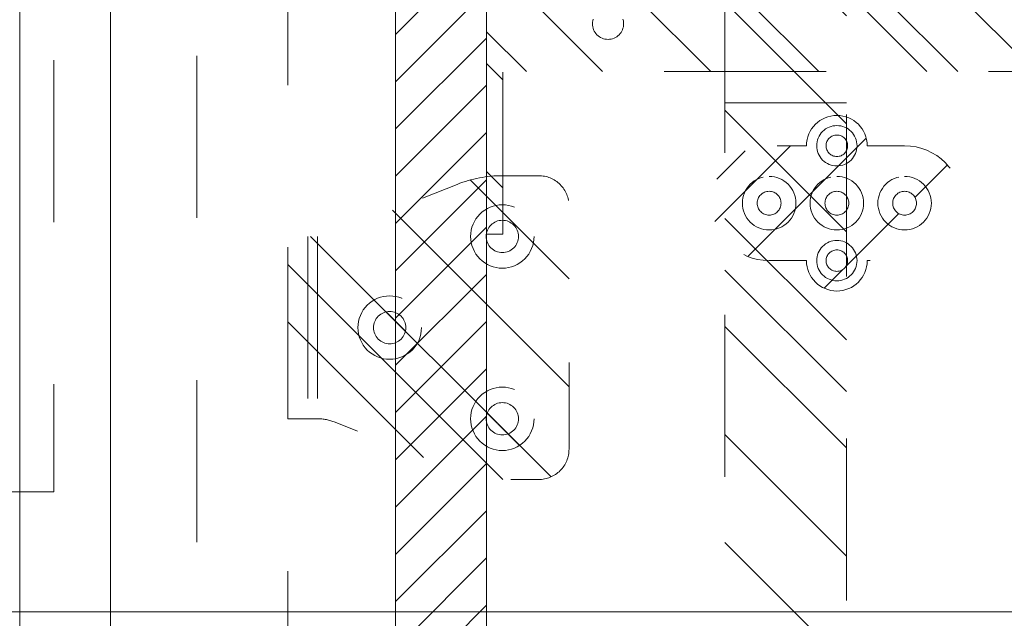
# Model space of a CAD drawing. Header units: inches. Extents: x -467 to -292, y -214 to 28.
# Tile 32 of 81: x -394 to -386, y 13 to 18. Entities that reach past the tile are written whole.
import ezdxf

# ---------------------------------------------------------------- set-up
doc = ezdxf.new("R2010")
doc.units = ezdxf.units.IN
doc.header["$LTSCALE"] = 32
doc.header["$MEASUREMENT"] = 0
doc.linetypes.add('Dash Style-1', pattern=[0.083328, 0.041656, -0.041672])
for name, color, linetype, lineweight in [('DashLine', 7, 'Dash Style-1', 13), ('DashLineFill', 7, 'Dash Style-1', 13), ('Drawing', 7, 'Continuous', 18), ('Metal-DeskStructure', 7, 'Continuous', 13), ('None', 7, 'Continuous', 18), ('SolidLine', 7, 'Continuous', 15), ('Wood_1-H', 7, 'Continuous', 13)]:
    doc.layers.add(name, color=color, linetype=linetype, lineweight=lineweight)
doc.layers.add('Electrical', color=1, linetype='Dash Style-1', lineweight=15, true_color=0xff0000)
pattern_1 = [(45, (0, 0), (-1.61302, 1.93572), []), (45, (-1.0608, 1.0608), (-0.472346, 0.416761), [])]

# ---------------------------------------------------------------- blocks, each defined once
blk = doc.blocks.new('Group-25')
at = {"layer": 'DashLine', "flags": 128}
blk.add_lwpolyline([(47.5177, -13.7677), (48.2657, -13.7677), (48.2657, -24.5709), (47.5177, -24.5709)], close=True, dxfattribs=at)
at = {"layer": 'SolidLine', "flags": 128}
blk.add_lwpolyline([(12, -12.252), (119.9528, -12.252), (119.9528, -25.5591), (12, -25.5591)], close=True, dxfattribs=at)
blk = doc.blocks.new('Group-26')
at = {"layer": 'None'}
blk.add_blockref('Group-25', (0, 0), dxfattribs=at)
blk = doc.blocks.new('SL Overhead (2D)')
at = {"layer": 'None'}
blk.add_blockref('Group-26', (0, 0), dxfattribs=at)
at = {"layer": 'Drawing', "color": 0, "flags": 1}
for tag in ['Tag', 'Catalog', 'Option1', 'Option2', 'Option3', 'Option4', 'Option5', 'Option6', 'Option7', 'Option8', 'Option9', 'Option10', 'Option11', 'Option12', 'Custom', 'FinishGroup', 'Discount', 'Item2', 'Item3', 'Item6', 'Item8', 'Item9', 'Item10', 'Item12', 'Item13', 'Item16', 'Item18', 'Item19', 'Item20', 'Item21', 'Item22', 'Item23', 'Item24', 'Item25', 'Item1', 'Item4', 'Item5', 'Item7', 'Item11', 'Item14', 'Item15', 'Item17']:
    blk.add_attdef(tag, (-82.6696, -130.5265), '', height=0.00709, dxfattribs=at)
blk = doc.blocks.new('1BPJHN-ShroudBracket (2D)')
at = {"layer": 'DashLineFill', "linetype": 'Continuous', "lineweight": 13}
h = blk.add_hatch(dxfattribs=at)
h.set_pattern_fill('Steel', color=253, style=0, pattern_type=2)
h.set_pattern_definition(pattern_1)
edge = h.paths.add_edge_path()
edge.add_line((0.5571, 0.4724), (0.25, 0.4724))
edge.add_arc((0, 0.4724), 0.25, 0, 180)
edge.add_line((-0.25, 0.4724), (-0.5571, 0.4724))
edge.add_arc((-0.5571, 0), 0.4724, 90, 270)
edge.add_line((-0.5571, -0.4724), (-0.25, -0.4724))
edge.add_arc((0, -0.4724), 0.25, 180, 360)
edge.add_line((0.25, -0.4724), (0.5571, -0.4724))
edge.add_arc((0.5571, 0), 0.4724, 270, 450)
edge.add_line((0.5571, 0.4724), (0.5571, 0.4724))
edge = h.paths.add_edge_path()
edge.add_arc((0, 0), 0.0979, 180, 360)
edge.add_arc((0, 0), 0.0979, 0, 180)
edge.add_line((-0.098, 0), (-0.098, 0))
edge = h.paths.add_edge_path()
edge.add_arc((0, 0.4724), 0.0885, 180, 360)
edge.add_arc((0, 0.4724), 0.0885, 0, 180)
edge.add_line((-0.0885, 0.4724), (-0.0885, 0.4724))
edge = h.paths.add_edge_path()
edge.add_arc((-0.5571, 0), 0.098, 180, 360)
edge.add_arc((-0.5571, 0), 0.098, 0, 180)
edge.add_line((-0.655, 0), (-0.655, 0))
edge = h.paths.add_edge_path()
edge.add_arc((0.5571, 0), 0.098, 180, 360)
edge.add_arc((0.5571, 0), 0.098, 0, 180)
edge.add_line((0.4591, 0), (0.4591, 0))
edge = h.paths.add_edge_path()
edge.add_arc((0, -0.4724), 0.0885, 180, 360)
edge.add_arc((0, -0.4724), 0.0885, 0, 180)
edge.add_line((-0.0885, -0.4724), (-0.0885, -0.4724))
at = {"layer": 'DashLine', "flags": 128}
for points in [[(0, 0.6384), (0.0163, 0.6376), (0.0324, 0.6353), (0.0482, 0.6313), (0.0635, 0.6258), (0.0783, 0.6188), (0.0922, 0.6105), (0.1053, 0.6008), (0.1174, 0.5898), (0.1283, 0.5778), (0.138, 0.5647), (0.1464, 0.5507), (0.1534, 0.536), (0.1589, 0.5206), (0.1628, 0.5048), (0.1652, 0.4887), (0.166, 0.4724), (0.1652, 0.4562), (0.1628, 0.4401), (0.1589, 0.4243), (0.1534, 0.4089), (0.1464, 0.3942), (0.138, 0.3802), (0.1283, 0.3671), (0.1174, 0.3551), (0.1053, 0.3441), (0.0922, 0.3344), (0.0783, 0.326), (0.0635, 0.3191), (0.0482, 0.3136), (0.0324, 0.3096), (0.0163, 0.3072), (0, 0.3064), (-0.0163, 0.3072), (-0.0324, 0.3096), (-0.0482, 0.3136), (-0.0635, 0.3191), (-0.0783, 0.326), (-0.0922, 0.3344), (-0.1053, 0.3441), (-0.1174, 0.3551), (-0.1283, 0.3671), (-0.138, 0.3802), (-0.1464, 0.3942), (-0.1534, 0.4089), (-0.1589, 0.4243), (-0.1628, 0.4401), (-0.1652, 0.4562), (-0.166, 0.4724), (-0.1652, 0.4887), (-0.1628, 0.5048), (-0.1589, 0.5206), (-0.1534, 0.536), (-0.1464, 0.5507), (-0.138, 0.5647), (-0.1283, 0.5778), (-0.1174, 0.5898), (-0.1053, 0.6008), (-0.0922, 0.6105), (-0.0783, 0.6188), (-0.0635, 0.6258), (-0.0482, 0.6313), (-0.0324, 0.6353), (-0.0163, 0.6376)], [(-0.5571, 0.22), (-0.5355, 0.2189), (-0.5142, 0.2158), (-0.4932, 0.2105), (-0.4729, 0.2033), (-0.4534, 0.194), (-0.4349, 0.1829), (-0.4175, 0.1701), (-0.4015, 0.1556), (-0.387, 0.1396), (-0.3742, 0.1222), (-0.3631, 0.1037), (-0.3538, 0.0842), (-0.3466, 0.0639), (-0.3413, 0.0429), (-0.3381, 0.0216), (-0.3371, 0), (-0.3381, -0.0216), (-0.3413, -0.0429), (-0.3466, -0.0639), (-0.3538, -0.0842), (-0.3631, -0.1037), (-0.3742, -0.1222), (-0.387, -0.1396), (-0.4015, -0.1556), (-0.4175, -0.1701), (-0.4349, -0.1829), (-0.4534, -0.194), (-0.4729, -0.2033), (-0.4932, -0.2105), (-0.5142, -0.2158), (-0.5355, -0.2189), (-0.5571, -0.22), (-0.5787, -0.2189), (-0.6, -0.2158), (-0.6209, -0.2105), (-0.6413, -0.2033), (-0.6608, -0.194), (-0.6793, -0.1829), (-0.6967, -0.1701), (-0.7127, -0.1556), (-0.7271, -0.1396), (-0.74, -0.1222), (-0.7511, -0.1037), (-0.7603, -0.0842), (-0.7676, -0.0639), (-0.7729, -0.0429), (-0.776, -0.0216), (-0.7771, 0), (-0.776, 0.0216), (-0.7729, 0.0429), (-0.7676, 0.0639), (-0.7603, 0.0842), (-0.7511, 0.1037), (-0.74, 0.1222), (-0.7271, 0.1396), (-0.7127, 0.1556), (-0.6967, 0.1701), (-0.6793, 0.1829), (-0.6608, 0.194), (-0.6413, 0.2033), (-0.6209, 0.2105), (-0.6, 0.2158), (-0.5787, 0.2189)], [(0, 0.22), (0.0216, 0.2189), (0.0429, 0.2158), (0.0639, 0.2105), (0.0842, 0.2033), (0.1037, 0.194), (0.1222, 0.1829), (0.1396, 0.1701), (0.1556, 0.1556), (0.1701, 0.1396), (0.1829, 0.1222), (0.194, 0.1037), (0.2033, 0.0842), (0.2105, 0.0639), (0.2158, 0.0429), (0.2189, 0.0216), (0.22, 0), (0.2189, -0.0216), (0.2158, -0.0429), (0.2105, -0.0639), (0.2033, -0.0842), (0.194, -0.1037), (0.1829, -0.1222), (0.1701, -0.1396), (0.1556, -0.1556), (0.1396, -0.1701), (0.1222, -0.1829), (0.1037, -0.194), (0.0842, -0.2033), (0.0639, -0.2105), (0.0429, -0.2158), (0.0216, -0.2189), (0, -0.22), (-0.0216, -0.2189), (-0.0429, -0.2158), (-0.0639, -0.2105), (-0.0842, -0.2033), (-0.1037, -0.194), (-0.1222, -0.1829), (-0.1396, -0.1701), (-0.1556, -0.1556), (-0.1701, -0.1396), (-0.1829, -0.1222), (-0.194, -0.1037), (-0.2033, -0.0842), (-0.2105, -0.0639), (-0.2158, -0.0429), (-0.2189, -0.0216), (-0.22, 0), (-0.2189, 0.0216), (-0.2158, 0.0429), (-0.2105, 0.0639), (-0.2033, 0.0842), (-0.194, 0.1037), (-0.1829, 0.1222), (-0.1701, 0.1396), (-0.1556, 0.1556), (-0.1396, 0.1701), (-0.1222, 0.1829), (-0.1037, 0.194), (-0.0842, 0.2033), (-0.0639, 0.2105), (-0.0429, 0.2158), (-0.0216, 0.2189)], [(0.5571, 0.22), (0.5787, 0.2189), (0.6, 0.2158), (0.6209, 0.2105), (0.6413, 0.2033), (0.6608, 0.194), (0.6793, 0.1829), (0.6967, 0.1701), (0.7127, 0.1556), (0.7271, 0.1396), (0.74, 0.1222), (0.7511, 0.1037), (0.7603, 0.0842), (0.7676, 0.0639), (0.7729, 0.0429), (0.776, 0.0216), (0.7771, 0), (0.776, -0.0216), (0.7729, -0.0429), (0.7676, -0.0639), (0.7603, -0.0842), (0.7511, -0.1037), (0.74, -0.1222), (0.7271, -0.1396), (0.7127, -0.1556), (0.6967, -0.1701), (0.6793, -0.1829), (0.6608, -0.194), (0.6413, -0.2033), (0.6209, -0.2105), (0.6, -0.2158), (0.5787, -0.2189), (0.5571, -0.22), (0.5355, -0.2189), (0.5142, -0.2158), (0.4932, -0.2105), (0.4729, -0.2033), (0.4534, -0.194), (0.4349, -0.1829), (0.4175, -0.1701), (0.4015, -0.1556), (0.387, -0.1396), (0.3742, -0.1222), (0.3631, -0.1037), (0.3538, -0.0842), (0.3466, -0.0639), (0.3413, -0.0429), (0.3381, -0.0216), (0.3371, 0), (0.3381, 0.0216), (0.3413, 0.0429), (0.3466, 0.0639), (0.3538, 0.0842), (0.3631, 0.1037), (0.3742, 0.1222), (0.387, 0.1396), (0.4015, 0.1556), (0.4175, 0.1701), (0.4349, 0.1829), (0.4534, 0.194), (0.4729, 0.2033), (0.4932, 0.2105), (0.5142, 0.2158), (0.5355, 0.2189)], [(0.5571, 0.0979), (0.5667, 0.0975), (0.5762, 0.0961), (0.5855, 0.0937), (0.5946, 0.0905), (0.6033, 0.0864), (0.6115, 0.0814), (0.6192, 0.0757), (0.6263, 0.0693), (0.6328, 0.0621), (0.6385, 0.0544), (0.6435, 0.0462), (0.6476, 0.0375), (0.6508, 0.0284), (0.6532, 0.0191), (0.6546, 0.0096), (0.655, 0), (0.6546, -0.0096), (0.6532, -0.0191), (0.6508, -0.0284), (0.6476, -0.0375), (0.6435, -0.0462), (0.6385, -0.0544), (0.6328, -0.0621), (0.6263, -0.0693), (0.6192, -0.0757), (0.6115, -0.0814), (0.6033, -0.0864), (0.5946, -0.0905), (0.5855, -0.0937), (0.5762, -0.0961), (0.5667, -0.0975), (0.5571, -0.098), (0.5475, -0.0975), (0.538, -0.0961), (0.5287, -0.0937), (0.5196, -0.0905), (0.5109, -0.0864), (0.5027, -0.0814), (0.4949, -0.0757), (0.4878, -0.0693), (0.4814, -0.0621), (0.4756, -0.0544), (0.4707, -0.0462), (0.4666, -0.0375), (0.4634, -0.0284), (0.461, -0.0191), (0.4596, -0.0096), (0.4591, 0), (0.4596, 0.0096), (0.461, 0.0191), (0.4634, 0.0284), (0.4666, 0.0375), (0.4707, 0.0462), (0.4756, 0.0544), (0.4814, 0.0621), (0.4878, 0.0693), (0.4949, 0.0757), (0.5027, 0.0814), (0.5109, 0.0864), (0.5196, 0.0905), (0.5287, 0.0937), (0.538, 0.0961), (0.5475, 0.0975)], [(0, -0.3064), (0.0163, -0.3072), (0.0324, -0.3096), (0.0482, -0.3136), (0.0635, -0.3191), (0.0783, -0.326), (0.0922, -0.3344), (0.1053, -0.3441), (0.1174, -0.3551), (0.1283, -0.3671), (0.138, -0.3802), (0.1464, -0.3942), (0.1534, -0.4089), (0.1589, -0.4243), (0.1628, -0.4401), (0.1652, -0.4562), (0.166, -0.4724), (0.1652, -0.4887), (0.1628, -0.5048), (0.1589, -0.5206), (0.1534, -0.536), (0.1464, -0.5507), (0.138, -0.5647), (0.1283, -0.5778), (0.1174, -0.5898), (0.1053, -0.6008), (0.0922, -0.6105), (0.0783, -0.6188), (0.0635, -0.6258), (0.0482, -0.6313), (0.0324, -0.6353), (0.0163, -0.6376), (0, -0.6384), (-0.0163, -0.6376), (-0.0324, -0.6353), (-0.0482, -0.6313), (-0.0635, -0.6258), (-0.0783, -0.6188), (-0.0922, -0.6105), (-0.1053, -0.6008), (-0.1174, -0.5898), (-0.1283, -0.5778), (-0.138, -0.5647), (-0.1464, -0.5507), (-0.1534, -0.536), (-0.1589, -0.5206), (-0.1628, -0.5048), (-0.1652, -0.4887), (-0.166, -0.4724), (-0.1652, -0.4562), (-0.1628, -0.4401), (-0.1589, -0.4243), (-0.1534, -0.4089), (-0.1464, -0.3942), (-0.138, -0.3802), (-0.1283, -0.3671), (-0.1174, -0.3551), (-0.1053, -0.3441), (-0.0922, -0.3344), (-0.0783, -0.326), (-0.0635, -0.3191), (-0.0482, -0.3136), (-0.0324, -0.3096), (-0.0163, -0.3072)]]:
    blk.add_lwpolyline(points, close=True, dxfattribs=at)
at = {"layer": 'DashLineFill', "flags": 128}
for points in [[(0.5571, 0.4724), (0.25, 0.4724, 1), (-0.25, 0.4724), (-0.5571, 0.4724, 1), (-0.5571, -0.4724), (-0.25, -0.4724, 1), (0.25, -0.4724), (0.5571, -0.4724, 1), (0.5571, 0.4724)], [(-0.0885, 0.4724, 1), (0.0885, 0.4724, 1), (-0.0885, 0.4724)], [(-0.655, 0, 1), (-0.4591, 0, 1), (-0.655, 0)], [(-0.098, 0, 1), (0.0979, 0, 1), (-0.098, 0)], [(0.4591, 0, 1), (0.655, 0, 1), (0.4591, 0)], [(-0.0885, -0.4724, 1), (0.0885, -0.4724, 1), (-0.0885, -0.4724)]]:
    blk.add_lwpolyline(points, format="xyb", close=True, dxfattribs=at)
blk = doc.blocks.new('Group-35')
at = {"layer": 'SolidLine', "color": 7}
blk.add_blockref('1BPJHN-ShroudBracket (2D)', (6.7205, -10.1969), dxfattribs=at)
blk = doc.blocks.new('1BRPX5-Util_Bkt_Sm-F (2D)')
at = {"layer": 'DashLineFill', "linetype": 'Continuous', "lineweight": 13}
h = blk.add_hatch(dxfattribs=at)
h.set_pattern_fill('Steel', color=253, style=0, pattern_type=2)
h.set_pattern_definition(pattern_1)
edge = h.paths.add_edge_path()
edge.add_line((-4.4685, 4.4134), (-3.1299, 4.4134))
edge.add_line((-3.1299, 4.4134), (-3.1299, -1.8543))
edge.add_line((-3.1299, -1.8543), (-4.4685, -1.8543))
edge.add_line((-4.4685, -1.8543), (-4.4685, -1.9882))
edge.add_line((-4.4685, -1.9882), (-2.4213, -1.9882))
edge.add_line((-2.4213, -1.9882), (-2.4213, -2.3661))
edge.add_arc((-2.3031, -2.3661), 0.1181, 180, 270)
edge.add_line((-2.3031, -2.4843), (2.3031, -2.4843))
edge.add_arc((2.3031, -2.3661), 0.1181, 270, 360)
edge.add_line((2.4213, -2.3661), (2.4213, -1.9882))
edge.add_line((2.4213, -1.9882), (4.4685, -1.9882))
edge.add_line((4.4685, -1.9882), (4.4685, -1.8543))
edge.add_line((4.4685, -1.8543), (3.1299, -1.8543))
edge.add_line((3.1299, -1.8543), (3.1299, 4.4134))
edge.add_line((3.1299, 4.4134), (4.4685, 4.4134))
edge.add_line((4.4685, 4.4134), (4.4685, 4.5472))
edge.add_line((4.4685, 4.5472), (2.4213, 4.5472))
edge.add_line((2.4213, 4.5472), (2.4213, 4.9252))
edge.add_arc((2.3031, 4.9252), 0.1181, 0, 90)
edge.add_line((2.3031, 5.0433), (-2.3031, 5.0433))
edge.add_arc((-2.3031, 4.9252), 0.1181, 90, 180)
edge.add_line((-2.4213, 4.9252), (-2.4213, 4.5472))
edge.add_line((-2.4213, 4.5472), (-4.4685, 4.5472))
edge.add_line((-4.4685, 4.5472), (-4.4685, 4.4134))
at = {"layer": 'DashLineFill', "flags": 128}
blk.add_lwpolyline([(-4.4685, 4.4134), (-3.1299, 4.4134), (-3.1299, -1.8543), (-4.4685, -1.8543), (-4.4685, -1.9882), (-2.4213, -1.9882), (-2.4213, -2.3661, 0.414214), (-2.3031, -2.4843), (2.3031, -2.4843, 0.414214), (2.4213, -2.3661), (2.4213, -1.9882), (4.4685, -1.9882), (4.4685, -1.8543), (3.1299, -1.8543), (3.1299, 4.4134), (4.4685, 4.4134), (4.4685, 4.5472), (2.4213, 4.5472), (2.4213, 4.9252, 0.414214), (2.3031, 5.0433), (-2.3031, 5.0433, 0.414214), (-2.4213, 4.9252), (-2.4213, 4.5472), (-4.4685, 4.5472)], format="xyb", close=True, dxfattribs=at)
at = {"layer": 'SolidLine', "flags": 128}
blk.add_lwpolyline([(-2.6989, 3.4243), (-2.7112, 3.4212), (-2.7236, 3.4194), (-2.7362, 3.4187), (-2.7488, 3.4194), (-2.7613, 3.4212), (-2.7735, 3.4243), (-2.7854, 3.4285), (-2.7968, 3.4339), (-2.8076, 3.4404), (-2.8177, 3.4479), (-2.8271, 3.4564), (-2.8356, 3.4657), (-2.8431, 3.4759), (-2.8495, 3.4867), (-2.8549, 3.4981), (-2.8592, 3.5099), (-2.8623, 3.5222), (-2.8641, 3.5346), (-2.8647, 3.5472), (-2.8641, 3.5598), (-2.8623, 3.5723), (-2.8592, 3.5845), (-2.8549, 3.5964), (-2.8495, 3.6078), (-2.8431, 3.6186), (-2.8356, 3.6288), (-2.8271, 3.6381), (-2.8177, 3.6466), (-2.8076, 3.6541), (-2.7968, 3.6606), (-2.7854, 3.666), (-2.7735, 3.6702), (-2.7613, 3.6733), (-2.7488, 3.6751), (-2.7362, 3.6757), (-2.7236, 3.6751), (-2.7112, 3.6733), (-2.6989, 3.6702)], dxfattribs=at)
blk = doc.blocks.new('Group-53')
at = {"layer": 'Electrical', "linetype": 'Continuous', "lineweight": 5, "true_color": 0xdd0000}
h = blk.add_hatch(dxfattribs=at)
h.set_pattern_fill('ElectricalHatch', color=12, style=0, pattern_type=2)
h.set_pattern_definition([(45, (0, 0), (-0.3333333, -0.722222), [])])
h.paths.add_polyline_path([(3.0906, -15.2165), (3.0906, -5.2756), (3.8386, -5.2756), (3.8386, -15.2165)])
at = {"layer": 'Electrical', "flags": 128}
blk.add_lwpolyline([(3.0906, -15.2165), (3.0906, -5.2756), (3.8386, -5.2756), (3.8386, -15.2165)], close=True, dxfattribs=at)
at = {"layer": 'SolidLine', "flags": 128}
for points in [[(0, -76.4961), (0, 0), (0.748, 0), (0.748, -75.748), (0, -76.4961)], [(3.0906, -75.748), (3.0906, -0.748), (3.8386, -0.748), (3.8386, -75.748)], [(3.8386, -75.748), (3.8386, -0.748), (11.2008, -0.748), (11.2008, -75.748)]]:
    blk.add_lwpolyline(points, close=True, dxfattribs=at)
at = {"layer": 'Wood_1-H', "color": 7, "rotation": 90}
blk.add_blockref('1BRPX5-Util_Bkt_Sm-F (2D)', (8.3858, -5.9843), dxfattribs=at)
blk = doc.blocks.new('1BRPT5-RightBeam (2D)')
at = {"layer": 'DashLineFill', "linetype": 'Continuous', "lineweight": 13}
h = blk.add_hatch(dxfattribs=at)
h.set_pattern_fill('Steel', color=253, style=0, pattern_type=2)
h.set_pattern_definition(pattern_1)
h.paths.add_polyline_path([(-1.8504, 0.5), (20.4724, 0.5), (20.4724, -0.5), (-1.8504, -0.5)])
at = {"layer": 'DashLineFill'}
blk.add_line((3.3858, 0.5), (3.3858, -0.5), dxfattribs=at)
at = {"layer": 'DashLineFill', "flags": 128}
blk.add_lwpolyline([(-1.8504, 0.5), (20.4724, 0.5), (20.4724, -0.5), (-1.8504, -0.5)], close=True, dxfattribs=at)
blk = doc.blocks.new('StructEnd-L3 (2D)')
at = {"layer": 'Metal-DeskStructure', "color": 7}
blk.add_blockref('1BRPT5-RightBeam (2D)', (0.0006, -2.0079), dxfattribs=at)
blk = doc.blocks.new('Group-86')
at = {"layer": 'DashLineFill', "linetype": 'Continuous', "lineweight": 13}
h = blk.add_hatch(dxfattribs=at)
h.set_pattern_fill('Steel', color=253, style=0, pattern_type=2)
h.set_pattern_definition(pattern_1)
h.paths.add_polyline_path([(0.75, 2.0255), (0.7756, 2.0243), (0.8009, 2.0205), (0.8257, 2.0143), (0.8499, 2.0056), (0.873, 1.9947), (0.895, 1.9815), (0.9155, 1.9663), (0.9345, 1.9491), (0.9517, 1.9301), (0.967, 1.9095), (0.9801, 1.8876), (0.9911, 1.8644), (0.9997, 1.8403), (1.0059, 1.8155), (1.0097, 1.7901), (1.0109, 1.7646), (1.0097, 1.739), (1.0059, 1.7137), (0.9997, 1.6888), (0.9911, 1.6647), (0.9801, 1.6416), (0.967, 1.6196), (0.9517, 1.599), (0.9345, 1.5801), (0.9155, 1.5629), (0.895, 1.5476), (0.873, 1.5344), (0.8499, 1.5235), (0.8257, 1.5149), (0.8009, 1.5086), (0.7756, 1.5049), (0.75, 1.5036), (0.7244, 1.5049), (0.6991, 1.5086), (0.6743, 1.5149), (0.6501, 1.5235), (0.627, 1.5344), (0.605, 1.5476), (0.5845, 1.5629), (0.5655, 1.5801), (0.5483, 1.599), (0.533, 1.6196), (0.5199, 1.6416), (0.5089, 1.6647), (0.5003, 1.6888), (0.4941, 1.7137), (0.4903, 1.739), (0.4891, 1.7646), (0.4903, 1.7901), (0.4941, 1.8155), (0.5003, 1.8403), (0.5089, 1.8644), (0.5199, 1.8876), (0.533, 1.9095), (0.5483, 1.9301), (0.5655, 1.9491), (0.5845, 1.9663), (0.605, 1.9815), (0.627, 1.9947), (0.6501, 2.0056), (0.6743, 2.0143), (0.6991, 2.0205), (0.7244, 2.0243)])
h = blk.add_hatch(dxfattribs=at)
h.set_pattern_fill('Steel', color=253, style=0, pattern_type=2)
h.set_pattern_definition(pattern_1)
h.paths.add_polyline_path([(0.75, 1.8974), (0.763, 1.8968), (0.7759, 1.8949), (0.7886, 1.8917), (0.8008, 1.8873), (0.8126, 1.8818), (0.8238, 1.875), (0.8343, 1.8673), (0.844, 1.8585), (0.8527, 1.8489), (0.8605, 1.8384), (0.8672, 1.8272), (0.8728, 1.8154), (0.8772, 1.8031), (0.8803, 1.7905), (0.8822, 1.7776), (0.8829, 1.7646), (0.8822, 1.7515), (0.8803, 1.7386), (0.8772, 1.726), (0.8728, 1.7137), (0.8672, 1.7019), (0.8605, 1.6907), (0.8527, 1.6803), (0.844, 1.6706), (0.8343, 1.6619), (0.8238, 1.6541), (0.8126, 1.6474), (0.8008, 1.6418), (0.7886, 1.6374), (0.7759, 1.6342), (0.763, 1.6323), (0.75, 1.6317), (0.737, 1.6323), (0.7241, 1.6342), (0.7114, 1.6374), (0.6992, 1.6418), (0.6874, 1.6474), (0.6762, 1.6541), (0.6657, 1.6619), (0.656, 1.6706), (0.6473, 1.6803), (0.6395, 1.6907), (0.6328, 1.7019), (0.6272, 1.7137), (0.6228, 1.726), (0.6197, 1.7386), (0.6178, 1.7515), (0.6171, 1.7646), (0.6178, 1.7776), (0.6197, 1.7905), (0.6228, 1.8031), (0.6272, 1.8154), (0.6328, 1.8272), (0.6395, 1.8384), (0.6473, 1.8489), (0.656, 1.8585), (0.6657, 1.8673), (0.6762, 1.875), (0.6874, 1.8818), (0.6992, 1.8873), (0.7114, 1.8917), (0.7241, 1.8949), (0.737, 1.8968)])
at = {"layer": 'DashLineFill', "flags": 128}
for points in [[(0.75, 2.0255), (0.7756, 2.0243), (0.8009, 2.0205), (0.8257, 2.0143), (0.8499, 2.0056), (0.873, 1.9947), (0.895, 1.9815), (0.9155, 1.9663), (0.9345, 1.9491), (0.9517, 1.9301), (0.967, 1.9095), (0.9801, 1.8876), (0.9911, 1.8644), (0.9997, 1.8403), (1.0059, 1.8155), (1.0097, 1.7901), (1.0109, 1.7646), (1.0097, 1.739), (1.0059, 1.7137), (0.9997, 1.6888), (0.9911, 1.6647), (0.9801, 1.6416), (0.967, 1.6196), (0.9517, 1.599), (0.9345, 1.5801), (0.9155, 1.5629), (0.895, 1.5476), (0.873, 1.5344), (0.8499, 1.5235), (0.8257, 1.5149), (0.8009, 1.5086), (0.7756, 1.5049), (0.75, 1.5036), (0.7244, 1.5049), (0.6991, 1.5086), (0.6743, 1.5149), (0.6501, 1.5235), (0.627, 1.5344), (0.605, 1.5476), (0.5845, 1.5629), (0.5655, 1.5801), (0.5483, 1.599), (0.533, 1.6196), (0.5199, 1.6416), (0.5089, 1.6647), (0.5003, 1.6888), (0.4941, 1.7137), (0.4903, 1.739), (0.4891, 1.7646), (0.4903, 1.7901), (0.4941, 1.8155), (0.5003, 1.8403), (0.5089, 1.8644), (0.5199, 1.8876), (0.533, 1.9095), (0.5483, 1.9301), (0.5655, 1.9491), (0.5845, 1.9663), (0.605, 1.9815), (0.627, 1.9947), (0.6501, 2.0056), (0.6743, 2.0143), (0.6991, 2.0205), (0.7244, 2.0243)], [(0.75, 1.8974), (0.763, 1.8968), (0.7759, 1.8949), (0.7886, 1.8917), (0.8008, 1.8873), (0.8126, 1.8818), (0.8238, 1.875), (0.8343, 1.8673), (0.844, 1.8585), (0.8527, 1.8489), (0.8605, 1.8384), (0.8672, 1.8272), (0.8728, 1.8154), (0.8772, 1.8031), (0.8803, 1.7905), (0.8822, 1.7776), (0.8829, 1.7646), (0.8822, 1.7515), (0.8803, 1.7386), (0.8772, 1.726), (0.8728, 1.7137), (0.8672, 1.7019), (0.8605, 1.6907), (0.8527, 1.6803), (0.844, 1.6706), (0.8343, 1.6619), (0.8238, 1.6541), (0.8126, 1.6474), (0.8008, 1.6418), (0.7886, 1.6374), (0.7759, 1.6342), (0.763, 1.6323), (0.75, 1.6317), (0.737, 1.6323), (0.7241, 1.6342), (0.7114, 1.6374), (0.6992, 1.6418), (0.6874, 1.6474), (0.6762, 1.6541), (0.6657, 1.6619), (0.656, 1.6706), (0.6473, 1.6803), (0.6395, 1.6907), (0.6328, 1.7019), (0.6272, 1.7137), (0.6228, 1.726), (0.6197, 1.7386), (0.6178, 1.7515), (0.6171, 1.7646), (0.6178, 1.7776), (0.6197, 1.7905), (0.6228, 1.8031), (0.6272, 1.8154), (0.6328, 1.8272), (0.6395, 1.8384), (0.6473, 1.8489), (0.656, 1.8585), (0.6657, 1.8673), (0.6762, 1.875), (0.6874, 1.8818), (0.6992, 1.8873), (0.7114, 1.8917), (0.7241, 1.8949), (0.737, 1.8968)]]:
    blk.add_lwpolyline(points, close=True, dxfattribs=at)
blk = doc.blocks.new('Group-87')
at = {"layer": 'DashLineFill', "linetype": 'Continuous', "lineweight": 13}
h = blk.add_hatch(dxfattribs=at)
h.set_pattern_fill('Steel', color=253, style=0, pattern_type=2)
h.set_pattern_definition(pattern_1)
h.paths.add_polyline_path([(-0.75, 2.0255), (-0.7244, 2.0243), (-0.6991, 2.0205), (-0.6743, 2.0143), (-0.6501, 2.0056), (-0.627, 1.9947), (-0.605, 1.9815), (-0.5845, 1.9663), (-0.5655, 1.9491), (-0.5483, 1.9301), (-0.533, 1.9095), (-0.5199, 1.8876), (-0.5089, 1.8644), (-0.5003, 1.8403), (-0.4941, 1.8155), (-0.4903, 1.7901), (-0.4891, 1.7646), (-0.4903, 1.739), (-0.4941, 1.7137), (-0.5003, 1.6888), (-0.5089, 1.6647), (-0.5199, 1.6416), (-0.533, 1.6196), (-0.5483, 1.599), (-0.5655, 1.5801), (-0.5845, 1.5629), (-0.605, 1.5476), (-0.627, 1.5344), (-0.6501, 1.5235), (-0.6743, 1.5149), (-0.6991, 1.5086), (-0.7244, 1.5049), (-0.75, 1.5036), (-0.7756, 1.5049), (-0.8009, 1.5086), (-0.8257, 1.5149), (-0.8499, 1.5235), (-0.873, 1.5344), (-0.895, 1.5476), (-0.9155, 1.5629), (-0.9345, 1.5801), (-0.9517, 1.599), (-0.967, 1.6196), (-0.9801, 1.6416), (-0.9911, 1.6647), (-0.9997, 1.6888), (-1.0059, 1.7137), (-1.0097, 1.739), (-1.0109, 1.7646), (-1.0097, 1.7901), (-1.0059, 1.8155), (-0.9997, 1.8403), (-0.9911, 1.8644), (-0.9801, 1.8876), (-0.967, 1.9095), (-0.9517, 1.9301), (-0.9345, 1.9491), (-0.9155, 1.9663), (-0.895, 1.9815), (-0.873, 1.9947), (-0.8499, 2.0056), (-0.8257, 2.0143), (-0.8009, 2.0205), (-0.7756, 2.0243)])
h = blk.add_hatch(dxfattribs=at)
h.set_pattern_fill('Steel', color=253, style=0, pattern_type=2)
h.set_pattern_definition(pattern_1)
h.paths.add_polyline_path([(-0.75, 1.8974), (-0.737, 1.8968), (-0.7241, 1.8949), (-0.7114, 1.8917), (-0.6992, 1.8873), (-0.6874, 1.8818), (-0.6762, 1.875), (-0.6657, 1.8673), (-0.656, 1.8585), (-0.6473, 1.8489), (-0.6395, 1.8384), (-0.6328, 1.8272), (-0.6272, 1.8154), (-0.6228, 1.8031), (-0.6197, 1.7905), (-0.6178, 1.7776), (-0.6171, 1.7646), (-0.6178, 1.7515), (-0.6197, 1.7386), (-0.6228, 1.726), (-0.6272, 1.7137), (-0.6328, 1.7019), (-0.6395, 1.6907), (-0.6473, 1.6803), (-0.656, 1.6706), (-0.6657, 1.6619), (-0.6762, 1.6541), (-0.6874, 1.6474), (-0.6992, 1.6418), (-0.7114, 1.6374), (-0.7241, 1.6342), (-0.737, 1.6323), (-0.75, 1.6317), (-0.763, 1.6323), (-0.7759, 1.6342), (-0.7886, 1.6374), (-0.8008, 1.6418), (-0.8126, 1.6474), (-0.8238, 1.6541), (-0.8343, 1.6619), (-0.844, 1.6706), (-0.8527, 1.6803), (-0.8605, 1.6907), (-0.8672, 1.7019), (-0.8728, 1.7137), (-0.8772, 1.726), (-0.8803, 1.7386), (-0.8822, 1.7515), (-0.8829, 1.7646), (-0.8822, 1.7776), (-0.8803, 1.7905), (-0.8772, 1.8031), (-0.8728, 1.8154), (-0.8672, 1.8272), (-0.8605, 1.8384), (-0.8527, 1.8489), (-0.844, 1.8585), (-0.8343, 1.8673), (-0.8238, 1.875), (-0.8126, 1.8818), (-0.8008, 1.8873), (-0.7886, 1.8917), (-0.7759, 1.8949), (-0.763, 1.8968)])
at = {"layer": 'DashLineFill', "flags": 128}
for points in [[(-0.75, 2.0255), (-0.7244, 2.0243), (-0.6991, 2.0205), (-0.6743, 2.0143), (-0.6501, 2.0056), (-0.627, 1.9947), (-0.605, 1.9815), (-0.5845, 1.9663), (-0.5655, 1.9491), (-0.5483, 1.9301), (-0.533, 1.9095), (-0.5199, 1.8876), (-0.5089, 1.8644), (-0.5003, 1.8403), (-0.4941, 1.8155), (-0.4903, 1.7901), (-0.4891, 1.7646), (-0.4903, 1.739), (-0.4941, 1.7137), (-0.5003, 1.6888), (-0.5089, 1.6647), (-0.5199, 1.6416), (-0.533, 1.6196), (-0.5483, 1.599), (-0.5655, 1.5801), (-0.5845, 1.5629), (-0.605, 1.5476), (-0.627, 1.5344), (-0.6501, 1.5235), (-0.6743, 1.5149), (-0.6991, 1.5086), (-0.7244, 1.5049), (-0.75, 1.5036), (-0.7756, 1.5049), (-0.8009, 1.5086), (-0.8257, 1.5149), (-0.8499, 1.5235), (-0.873, 1.5344), (-0.895, 1.5476), (-0.9155, 1.5629), (-0.9345, 1.5801), (-0.9517, 1.599), (-0.967, 1.6196), (-0.9801, 1.6416), (-0.9911, 1.6647), (-0.9997, 1.6888), (-1.0059, 1.7137), (-1.0097, 1.739), (-1.0109, 1.7646), (-1.0097, 1.7901), (-1.0059, 1.8155), (-0.9997, 1.8403), (-0.9911, 1.8644), (-0.9801, 1.8876), (-0.967, 1.9095), (-0.9517, 1.9301), (-0.9345, 1.9491), (-0.9155, 1.9663), (-0.895, 1.9815), (-0.873, 1.9947), (-0.8499, 2.0056), (-0.8257, 2.0143), (-0.8009, 2.0205), (-0.7756, 2.0243)], [(-0.75, 1.8974), (-0.737, 1.8968), (-0.7241, 1.8949), (-0.7114, 1.8917), (-0.6992, 1.8873), (-0.6874, 1.8818), (-0.6762, 1.875), (-0.6657, 1.8673), (-0.656, 1.8585), (-0.6473, 1.8489), (-0.6395, 1.8384), (-0.6328, 1.8272), (-0.6272, 1.8154), (-0.6228, 1.8031), (-0.6197, 1.7905), (-0.6178, 1.7776), (-0.6171, 1.7646), (-0.6178, 1.7515), (-0.6197, 1.7386), (-0.6228, 1.726), (-0.6272, 1.7137), (-0.6328, 1.7019), (-0.6395, 1.6907), (-0.6473, 1.6803), (-0.656, 1.6706), (-0.6657, 1.6619), (-0.6762, 1.6541), (-0.6874, 1.6474), (-0.6992, 1.6418), (-0.7114, 1.6374), (-0.7241, 1.6342), (-0.737, 1.6323), (-0.75, 1.6317), (-0.763, 1.6323), (-0.7759, 1.6342), (-0.7886, 1.6374), (-0.8008, 1.6418), (-0.8126, 1.6474), (-0.8238, 1.6541), (-0.8343, 1.6619), (-0.844, 1.6706), (-0.8527, 1.6803), (-0.8605, 1.6907), (-0.8672, 1.7019), (-0.8728, 1.7137), (-0.8772, 1.726), (-0.8803, 1.7386), (-0.8822, 1.7515), (-0.8829, 1.7646), (-0.8822, 1.7776), (-0.8803, 1.7905), (-0.8772, 1.8031), (-0.8728, 1.8154), (-0.8672, 1.8272), (-0.8605, 1.8384), (-0.8527, 1.8489), (-0.844, 1.8585), (-0.8343, 1.8673), (-0.8238, 1.875), (-0.8126, 1.8818), (-0.8008, 1.8873), (-0.7886, 1.8917), (-0.7759, 1.8949), (-0.763, 1.8968)]]:
    blk.add_lwpolyline(points, close=True, dxfattribs=at)
blk = doc.blocks.new('Group-88')
at = {"layer": 'DashLineFill', "linetype": 'Continuous', "lineweight": 13}
h = blk.add_hatch(dxfattribs=at)
h.set_pattern_fill('Steel', color=253, style=0, pattern_type=2)
h.set_pattern_definition(pattern_1)
h.paths.add_polyline_path([(0, 1.0991), (0.0256, 1.0979), (0.0509, 1.0941), (0.0757, 1.0879), (0.0999, 1.0793), (0.123, 1.0683), (0.145, 1.0552), (0.1655, 1.0399), (0.1845, 1.0227), (0.2017, 1.0037), (0.217, 0.9832), (0.2301, 0.9612), (0.2411, 0.938), (0.2497, 0.9139), (0.2559, 0.8891), (0.2597, 0.8638), (0.2609, 0.8382), (0.2597, 0.8126), (0.2559, 0.7873), (0.2497, 0.7624), (0.2411, 0.7383), (0.2301, 0.7152), (0.217, 0.6932), (0.2017, 0.6726), (0.1845, 0.6537), (0.1655, 0.6365), (0.145, 0.6212), (0.123, 0.6081), (0.0999, 0.5971), (0.0757, 0.5885), (0.0509, 0.5823), (0.0256, 0.5785), (0, 0.5772), (-0.0256, 0.5785), (-0.0509, 0.5823), (-0.0757, 0.5885), (-0.0999, 0.5971), (-0.123, 0.6081), (-0.145, 0.6212), (-0.1655, 0.6365), (-0.1845, 0.6537), (-0.2017, 0.6726), (-0.217, 0.6932), (-0.2301, 0.7152), (-0.2411, 0.7383), (-0.2497, 0.7624), (-0.2559, 0.7873), (-0.2597, 0.8126), (-0.2609, 0.8382), (-0.2597, 0.8638), (-0.2559, 0.8891), (-0.2497, 0.9139), (-0.2411, 0.938), (-0.2301, 0.9612), (-0.217, 0.9832), (-0.2017, 1.0037), (-0.1845, 1.0227), (-0.1655, 1.0399), (-0.145, 1.0552), (-0.123, 1.0683), (-0.0999, 1.0793), (-0.0757, 1.0879), (-0.0509, 1.0941), (-0.0256, 1.0979)])
h = blk.add_hatch(dxfattribs=at)
h.set_pattern_fill('Steel', color=253, style=0, pattern_type=2)
h.set_pattern_definition(pattern_1)
h.paths.add_polyline_path([(0, 0.9711), (0.013, 0.9704), (0.0259, 0.9685), (0.0386, 0.9653), (0.0508, 0.9609), (0.0626, 0.9554), (0.0738, 0.9487), (0.0843, 0.9409), (0.094, 0.9321), (0.1027, 0.9225), (0.1105, 0.912), (0.1172, 0.9008), (0.1228, 0.889), (0.1272, 0.8768), (0.1303, 0.8641), (0.1322, 0.8512), (0.1329, 0.8382), (0.1322, 0.8252), (0.1303, 0.8123), (0.1272, 0.7996), (0.1228, 0.7873), (0.1172, 0.7756), (0.1105, 0.7644), (0.1027, 0.7539), (0.094, 0.7442), (0.0843, 0.7355), (0.0738, 0.7277), (0.0626, 0.721), (0.0508, 0.7154), (0.0386, 0.711), (0.0259, 0.7079), (0.013, 0.706), (0, 0.7053), (-0.013, 0.706), (-0.0259, 0.7079), (-0.0386, 0.711), (-0.0508, 0.7154), (-0.0626, 0.721), (-0.0738, 0.7277), (-0.0843, 0.7355), (-0.094, 0.7442), (-0.1027, 0.7539), (-0.1105, 0.7644), (-0.1172, 0.7756), (-0.1228, 0.7873), (-0.1272, 0.7996), (-0.1303, 0.8123), (-0.1322, 0.8252), (-0.1329, 0.8382), (-0.1322, 0.8512), (-0.1303, 0.8641), (-0.1272, 0.8768), (-0.1228, 0.889), (-0.1172, 0.9008), (-0.1105, 0.912), (-0.1027, 0.9225), (-0.094, 0.9321), (-0.0843, 0.9409), (-0.0738, 0.9487), (-0.0626, 0.9554), (-0.0508, 0.9609), (-0.0386, 0.9653), (-0.0259, 0.9685), (-0.013, 0.9704)])
at = {"layer": 'DashLineFill', "flags": 128}
for points in [[(0, 1.0991), (0.0256, 1.0979), (0.0509, 1.0941), (0.0757, 1.0879), (0.0999, 1.0793), (0.123, 1.0683), (0.145, 1.0552), (0.1655, 1.0399), (0.1845, 1.0227), (0.2017, 1.0037), (0.217, 0.9832), (0.2301, 0.9612), (0.2411, 0.938), (0.2497, 0.9139), (0.2559, 0.8891), (0.2597, 0.8638), (0.2609, 0.8382), (0.2597, 0.8126), (0.2559, 0.7873), (0.2497, 0.7624), (0.2411, 0.7383), (0.2301, 0.7152), (0.217, 0.6932), (0.2017, 0.6726), (0.1845, 0.6537), (0.1655, 0.6365), (0.145, 0.6212), (0.123, 0.6081), (0.0999, 0.5971), (0.0757, 0.5885), (0.0509, 0.5823), (0.0256, 0.5785), (0, 0.5772), (-0.0256, 0.5785), (-0.0509, 0.5823), (-0.0757, 0.5885), (-0.0999, 0.5971), (-0.123, 0.6081), (-0.145, 0.6212), (-0.1655, 0.6365), (-0.1845, 0.6537), (-0.2017, 0.6726), (-0.217, 0.6932), (-0.2301, 0.7152), (-0.2411, 0.7383), (-0.2497, 0.7624), (-0.2559, 0.7873), (-0.2597, 0.8126), (-0.2609, 0.8382), (-0.2597, 0.8638), (-0.2559, 0.8891), (-0.2497, 0.9139), (-0.2411, 0.938), (-0.2301, 0.9612), (-0.217, 0.9832), (-0.2017, 1.0037), (-0.1845, 1.0227), (-0.1655, 1.0399), (-0.145, 1.0552), (-0.123, 1.0683), (-0.0999, 1.0793), (-0.0757, 1.0879), (-0.0509, 1.0941), (-0.0256, 1.0979)], [(0, 0.9711), (0.013, 0.9704), (0.0259, 0.9685), (0.0386, 0.9653), (0.0508, 0.9609), (0.0626, 0.9554), (0.0738, 0.9487), (0.0843, 0.9409), (0.094, 0.9321), (0.1027, 0.9225), (0.1105, 0.912), (0.1172, 0.9008), (0.1228, 0.889), (0.1272, 0.8768), (0.1303, 0.8641), (0.1322, 0.8512), (0.1329, 0.8382), (0.1322, 0.8252), (0.1303, 0.8123), (0.1272, 0.7996), (0.1228, 0.7873), (0.1172, 0.7756), (0.1105, 0.7644), (0.1027, 0.7539), (0.094, 0.7442), (0.0843, 0.7355), (0.0738, 0.7277), (0.0626, 0.721), (0.0508, 0.7154), (0.0386, 0.711), (0.0259, 0.7079), (0.013, 0.706), (0, 0.7053), (-0.013, 0.706), (-0.0259, 0.7079), (-0.0386, 0.711), (-0.0508, 0.7154), (-0.0626, 0.721), (-0.0738, 0.7277), (-0.0843, 0.7355), (-0.094, 0.7442), (-0.1027, 0.7539), (-0.1105, 0.7644), (-0.1172, 0.7756), (-0.1228, 0.7873), (-0.1272, 0.7996), (-0.1303, 0.8123), (-0.1322, 0.8252), (-0.1329, 0.8382), (-0.1322, 0.8512), (-0.1303, 0.8641), (-0.1272, 0.8768), (-0.1228, 0.889), (-0.1172, 0.9008), (-0.1105, 0.912), (-0.1027, 0.9225), (-0.094, 0.9321), (-0.0843, 0.9409), (-0.0738, 0.9487), (-0.0626, 0.9554), (-0.0508, 0.9609), (-0.0386, 0.9653), (-0.0259, 0.9685), (-0.013, 0.9704)]]:
    blk.add_lwpolyline(points, close=True, dxfattribs=at)
blk = doc.blocks.new('SlateModestyBracket (2D)')
at = {"layer": 'DashLineFill', "linetype": 'Continuous', "lineweight": 13}
h = blk.add_hatch(dxfattribs=at)
h.set_pattern_fill('Steel', color=253, style=0, pattern_type=2)
h.set_pattern_definition(pattern_1)
edge = h.paths.add_edge_path()
edge.add_line((0.75, 0), (-0.75, 0))
edge.add_line((-0.75, 0), (-0.75, 0.2433))
edge.add_arc((-1.1437, 0.2433), 0.3937, 0, 21.74517)
edge.add_line((-0.778, 0.3892), (-1.1788, 1.3941))
edge.add_arc((-0.25, 1.7646), 1, 180, 201.74517, ccw=False)
edge.add_line((-1.25, 1.7646), (-1.25, 2.063))
edge.add_arc((-1, 2.063), 0.25, 90, 180, ccw=False)
edge.add_line((-1, 2.313), (1, 2.313))
edge.add_arc((1, 2.063), 0.25, 0, 90, ccw=False)
edge.add_line((1.25, 2.063), (1.25, 1.7646))
edge.add_arc((0.25, 1.7646), 1, 338.25483, 360, ccw=False)
edge.add_line((1.1788, 1.3941), (0.778, 0.3892))
edge.add_arc((1.1437, 0.2433), 0.3937, 158.25483, 180)
edge.add_line((0.75, 0.2433), (0.75, 0))
at = {"layer": 'DashLineFill', "transparency": 33554687}
for p, q in [((-0.75, 0.2433), (0.75, 0.2433)), ((-0.75, 0.1646), (0.75, 0.1646))]:
    blk.add_line(p, q, dxfattribs=at)
at = {"layer": 'DashLineFill', "flags": 128}
blk.add_lwpolyline([(0.75, 0), (-0.75, 0), (-0.75, 0.2433, 0.095167), (-0.778, 0.3892), (-1.1788, 1.3941, -0.095167), (-1.25, 1.7646), (-1.25, 2.063, -0.414214), (-1, 2.313), (1, 2.313, -0.414214), (1.25, 2.063), (1.25, 1.7646, -0.095167), (1.1788, 1.3941), (0.778, 0.3892, 0.095167), (0.75, 0.2433)], format="xyb", close=True, dxfattribs=at)
at = {"layer": 'DashLineFill', "color": 7}
for name in ['Group-87', 'Group-86', 'Group-88']:
    blk.add_blockref(name, (0, 0), dxfattribs=at)
blk = doc.blocks.new('Group-89')
at = {"layer": 'DashLine', "flags": 128}
blk.add_lwpolyline([(2.2047, -2.5591), (2.2047, -75.3937), (1.4567, -75.3937), (1.4567, -2.5591)], close=True, dxfattribs=at)
at = {"layer": 'DashLine', "color": 7, "rotation": 270}
blk.add_blockref('SlateModestyBracket (2D)', (2.2047, -11.2205), dxfattribs=at)
blk = doc.blocks.new('Group-90')
at = {"layer": 'None'}
for name in ['Group-53', 'Group-35']:
    blk.add_blockref(name, (0, 0), dxfattribs=at)
at = {"layer": 'SolidLine', "color": 7, "rotation": 270}
blk.add_blockref('StructEnd-L3 (2D)', (8.3071, -5.9843), dxfattribs=at)
at = {"layer": 'None'}
blk.add_blockref('Group-89', (0, 0), dxfattribs=at)
blk = doc.blocks.new('SL Runoff Utility L Desk2 (2D)')
at = {"layer": 'None'}
blk.add_blockref('Group-90', (0, 0), dxfattribs=at)
at = {"layer": 'Drawing', "color": 0, "flags": 1}
for tag in ['Tag', 'Catalog', 'Option1', 'Option2', 'Option3', 'Option4', 'Option5', 'Option6', 'Option7', 'Option8', 'Option9', 'Option10', 'Option11', 'Option12', 'Custom', 'FinishGroup', 'Discount', 'Item2', 'Item3', 'Item6', 'Item9', 'Item10', 'Item12', 'Item13', 'Item16', 'Item19', 'Item20', 'Item21', 'Item22', 'Item23', 'Item24', 'Item25', 'Item8', 'Item18', 'Item1', 'Item4', 'Item5', 'Item7', 'Item11', 'Item14', 'Item15', 'Item17']:
    blk.add_attdef(tag, (-39.5672, -45.141), '', height=0.00709, dxfattribs=at)

msp = doc.modelspace()

# ---------------------------------------------------------------- block references
at = {"layer": 'Drawing'}
msp.add_blockref('SL Overhead (2D)', (-442.1289, 38.4764), dxfattribs=at)

# ---------------------------------------------------------------- next in the draw order: block references
msp.add_blockref('SL Runoff Utility L Desk2 (2D)', (-394.1446, 26.4764), dxfattribs=at)

doc.saveas('drawing.dxf')
